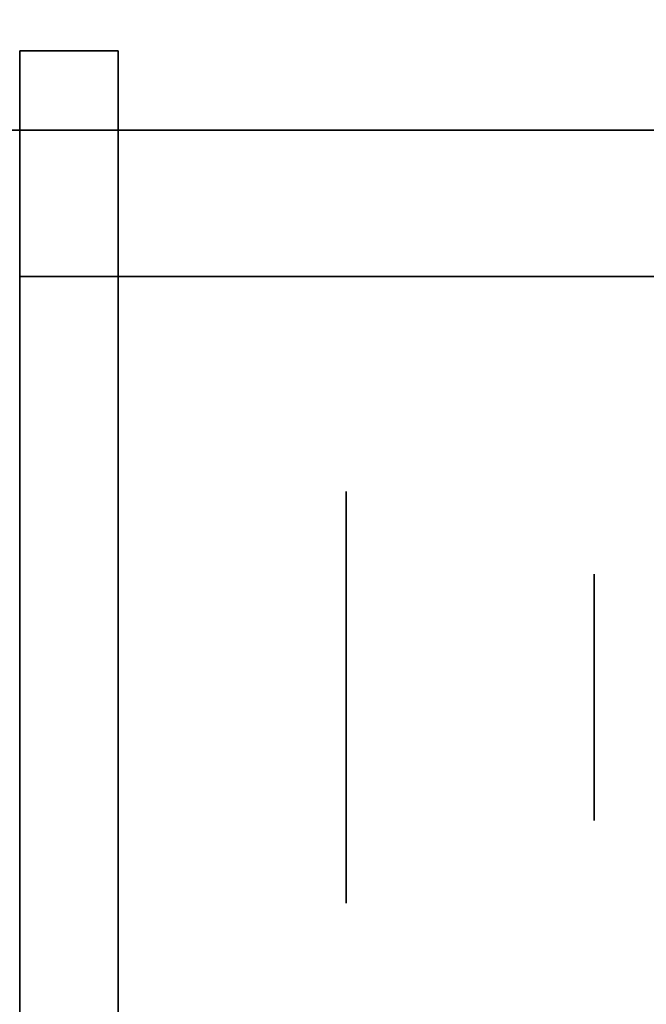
# Model space of a CAD drawing. Extents: x 413.3 to 457.5, y 5047.8 to 5050.
# Tile 236 of 256: x 427.3718 to 427.4125, y 5047.9682 to 5048.0322. Entities that reach past the tile are written whole.
import ezdxf

# ---------------------------------------------------------------- set-up
doc = ezdxf.new("R2010")
doc.units = 0
doc.header["$LTSCALE"] = 150
doc.header["$MEASUREMENT"] = 0
doc.layers.add('3DFACE_BOLT', color=7, linetype='CONTINUOUS')
doc.layers.add('3DFACE_SHAPE', color=7, linetype='CONTINUOUS')

msp = doc.modelspace()

# ---------------------------------------------------------------- linework, layer by layer
at = {"layer": '3DFACE_BOLT', "color": 1}
for points, invisible_edges in [([(427.378239, 5047.994847, -0.146583), (427.378239, 5048.001534, -0.135), (427.393039, 5047.994847, -0.146583)], 14), ([(427.393039, 5047.994847, -0.146583), (427.378239, 5048.001534, -0.135), (427.393039, 5048.001534, -0.135)], 3), ([(427.378239, 5048.001534, -0.135), (427.378239, 5047.994847, -0.123417), (427.393039, 5048.001534, -0.135)], 14), ([(427.393039, 5048.001534, -0.135), (427.378239, 5047.994847, -0.123417), (427.393039, 5047.994847, -0.123417)], 3), ([(427.378239, 5047.994847, -0.123417), (427.378239, 5048.001534, -0.135), (427.378239, 5047.994847, -0.146583)], 12), ([(427.378239, 5047.994847, -0.076583), (427.378239, 5048.001534, -0.065), (427.393039, 5047.994847, -0.076583)], 14), ([(427.393039, 5047.994847, -0.076583), (427.378239, 5048.001534, -0.065), (427.393039, 5048.001534, -0.065)], 3), ([(427.378239, 5048.001534, -0.065), (427.378239, 5047.994847, -0.053417), (427.393039, 5048.001534, -0.065)], 14), ([(427.393039, 5048.001534, -0.065), (427.378239, 5047.994847, -0.053417), (427.393039, 5047.994847, -0.053417)], 3), ([(427.378239, 5047.994847, -0.053417), (427.378239, 5048.001534, -0.065), (427.378239, 5047.994847, -0.076583)], 12), ([(427.393039, 5047.994847, -0.146583), (427.393039, 5048.001534, -0.135), (427.393039, 5047.994847, -0.123417)], 12), ([(427.393039, 5047.994847, -0.076583), (427.393039, 5048.001534, -0.065), (427.393039, 5047.994847, -0.053417)], 12), ([(427.359139, 5047.995768, -0.137472), (427.359139, 5047.996159, -0.135), (427.409139, 5047.995768, -0.137472)], 14), ([(427.409139, 5047.995768, -0.137472), (427.359139, 5047.996159, -0.135), (427.409139, 5047.996159, -0.135)], 3), ([(427.359139, 5047.996159, -0.135), (427.359139, 5047.995768, -0.132528), (427.409139, 5047.996159, -0.135)], 14), ([(427.409139, 5047.996159, -0.135), (427.359139, 5047.995768, -0.132528), (427.409139, 5047.995768, -0.132528)], 3), ([(427.359139, 5047.995768, -0.067472), (427.359139, 5047.996159, -0.065), (427.409139, 5047.995768, -0.067472)], 14), ([(427.409139, 5047.995768, -0.067472), (427.359139, 5047.996159, -0.065), (427.409139, 5047.996159, -0.065)], 3), ([(427.359139, 5047.996159, -0.065), (427.359139, 5047.995768, -0.062528), (427.409139, 5047.996159, -0.065)], 14), ([(427.409139, 5047.996159, -0.065), (427.359139, 5047.995768, -0.062528), (427.409139, 5047.995768, -0.062528)], 3), ([(427.409139, 5047.995768, -0.137472), (427.409139, 5047.996159, -0.135), (427.409139, 5047.995768, -0.132528)], 12), ([(427.409139, 5047.995768, -0.067472), (427.409139, 5047.996159, -0.065), (427.409139, 5047.995768, -0.062528)], 12), ([(427.359139, 5047.994632, -0.139702), (427.359139, 5047.995768, -0.137472), (427.409139, 5047.994632, -0.139702)], 14), ([(427.409139, 5047.994632, -0.139702), (427.359139, 5047.995768, -0.137472), (427.409139, 5047.995768, -0.137472)], 3), ([(427.359139, 5047.995768, -0.132528), (427.359139, 5047.994632, -0.130298), (427.409139, 5047.995768, -0.132528)], 14), ([(427.409139, 5047.995768, -0.132528), (427.359139, 5047.994632, -0.130298), (427.409139, 5047.994632, -0.130298)], 3), ([(427.359139, 5047.994632, -0.069702), (427.359139, 5047.995768, -0.067472), (427.409139, 5047.994632, -0.069702)], 14), ([(427.409139, 5047.994632, -0.069702), (427.359139, 5047.995768, -0.067472), (427.409139, 5047.995768, -0.067472)], 3), ([(427.359139, 5047.995768, -0.062528), (427.359139, 5047.994632, -0.060298), (427.409139, 5047.995768, -0.062528)], 14), ([(427.409139, 5047.995768, -0.062528), (427.359139, 5047.994632, -0.060298), (427.409139, 5047.994632, -0.060298)], 3), ([(427.409139, 5047.994632, -0.139702), (427.409139, 5047.995768, -0.137472), (427.409139, 5047.994632, -0.130298)], 14), ([(427.409139, 5047.994632, -0.130298), (427.409139, 5047.995768, -0.137472), (427.409139, 5047.995768, -0.132528)], 3), ([(427.409139, 5047.994632, -0.069702), (427.409139, 5047.995768, -0.067472), (427.409139, 5047.994632, -0.060298)], 14), ([(427.409139, 5047.994632, -0.060298), (427.409139, 5047.995768, -0.067472), (427.409139, 5047.995768, -0.062528)], 3), ([(427.359139, 5047.992862, -0.141472), (427.359139, 5047.994632, -0.139702), (427.409139, 5047.992862, -0.141472)], 14), ([(427.409139, 5047.992862, -0.141472), (427.359139, 5047.994632, -0.139702), (427.409139, 5047.994632, -0.139702)], 3), ([(427.359139, 5047.994632, -0.130298), (427.359139, 5047.992862, -0.128528), (427.409139, 5047.994632, -0.130298)], 14), ([(427.409139, 5047.994632, -0.130298), (427.359139, 5047.992862, -0.128528), (427.409139, 5047.992862, -0.128528)], 3), ([(427.359139, 5047.992862, -0.071472), (427.359139, 5047.994632, -0.069702), (427.409139, 5047.992862, -0.071472)], 14), ([(427.409139, 5047.992862, -0.071472), (427.359139, 5047.994632, -0.069702), (427.409139, 5047.994632, -0.069702)], 3), ([(427.359139, 5047.994632, -0.060298), (427.359139, 5047.992862, -0.058528), (427.409139, 5047.994632, -0.060298)], 14), ([(427.409139, 5047.994632, -0.060298), (427.359139, 5047.992862, -0.058528), (427.409139, 5047.992862, -0.058528)], 3), ([(427.378239, 5047.981472, -0.146583), (427.378239, 5047.994847, -0.146583), (427.393039, 5047.981472, -0.146583)], 14), ([(427.393039, 5047.981472, -0.146583), (427.378239, 5047.994847, -0.146583), (427.393039, 5047.994847, -0.146583)], 3), ([(427.378239, 5047.994847, -0.123417), (427.378239, 5047.981472, -0.123417), (427.393039, 5047.994847, -0.123417)], 14), ([(427.393039, 5047.994847, -0.123417), (427.378239, 5047.981472, -0.123417), (427.393039, 5047.981472, -0.123417)], 3), ([(427.378239, 5047.981472, -0.123417), (427.378239, 5047.994847, -0.123417), (427.378239, 5047.981472, -0.146583)], 14), ([(427.378239, 5047.981472, -0.146583), (427.378239, 5047.994847, -0.123417), (427.378239, 5047.994847, -0.146583)], 3), ([(427.378239, 5047.981472, -0.076583), (427.378239, 5047.994847, -0.076583), (427.393039, 5047.981472, -0.076583)], 14), ([(427.393039, 5047.981472, -0.076583), (427.378239, 5047.994847, -0.076583), (427.393039, 5047.994847, -0.076583)], 3), ([(427.378239, 5047.994847, -0.053417), (427.378239, 5047.981472, -0.053417), (427.393039, 5047.994847, -0.053417)], 14), ([(427.393039, 5047.994847, -0.053417), (427.378239, 5047.981472, -0.053417), (427.393039, 5047.981472, -0.053417)], 3), ([(427.378239, 5047.981472, -0.053417), (427.378239, 5047.994847, -0.053417), (427.378239, 5047.981472, -0.076583)], 14), ([(427.378239, 5047.981472, -0.076583), (427.378239, 5047.994847, -0.053417), (427.378239, 5047.994847, -0.076583)], 3), ([(427.393039, 5047.981472, -0.146583), (427.393039, 5047.994847, -0.146583), (427.393039, 5047.981472, -0.123417)], 14), ([(427.393039, 5047.981472, -0.123417), (427.393039, 5047.994847, -0.146583), (427.393039, 5047.994847, -0.123417)], 3), ([(427.393039, 5047.981472, -0.076583), (427.393039, 5047.994847, -0.076583), (427.393039, 5047.981472, -0.053417)], 14), ([(427.393039, 5047.981472, -0.053417), (427.393039, 5047.994847, -0.076583), (427.393039, 5047.994847, -0.053417)], 3), ([(427.409139, 5047.992862, -0.141472), (427.409139, 5047.994632, -0.139702), (427.409139, 5047.992862, -0.128528)], 14), ([(427.409139, 5047.992862, -0.128528), (427.409139, 5047.994632, -0.139702), (427.409139, 5047.994632, -0.130298)], 3), ([(427.409139, 5047.992862, -0.071472), (427.409139, 5047.994632, -0.069702), (427.409139, 5047.992862, -0.058528)], 14), ([(427.409139, 5047.992862, -0.058528), (427.409139, 5047.994632, -0.069702), (427.409139, 5047.994632, -0.060298)], 3), ([(427.359139, 5047.990632, -0.142608), (427.359139, 5047.992862, -0.141472), (427.409139, 5047.990632, -0.142608)], 14), ([(427.409139, 5047.990632, -0.142608), (427.359139, 5047.992862, -0.141472), (427.409139, 5047.992862, -0.141472)], 3), ([(427.359139, 5047.992862, -0.128528), (427.359139, 5047.990632, -0.127392), (427.409139, 5047.992862, -0.128528)], 14), ([(427.409139, 5047.992862, -0.128528), (427.359139, 5047.990632, -0.127392), (427.409139, 5047.990632, -0.127392)], 3), ([(427.359139, 5047.990632, -0.072608), (427.359139, 5047.992862, -0.071472), (427.409139, 5047.990632, -0.072608)], 14), ([(427.409139, 5047.990632, -0.072608), (427.359139, 5047.992862, -0.071472), (427.409139, 5047.992862, -0.071472)], 3), ([(427.359139, 5047.992862, -0.058528), (427.359139, 5047.990632, -0.057392), (427.409139, 5047.992862, -0.058528)], 14), ([(427.409139, 5047.992862, -0.058528), (427.359139, 5047.990632, -0.057392), (427.409139, 5047.990632, -0.057392)], 3), ([(427.409139, 5047.990632, -0.142608), (427.409139, 5047.992862, -0.141472), (427.409139, 5047.990632, -0.127392)], 14), ([(427.409139, 5047.990632, -0.127392), (427.409139, 5047.992862, -0.141472), (427.409139, 5047.992862, -0.128528)], 3), ([(427.409139, 5047.990632, -0.072608), (427.409139, 5047.992862, -0.071472), (427.409139, 5047.990632, -0.057392)], 14), ([(427.409139, 5047.990632, -0.057392), (427.409139, 5047.992862, -0.071472), (427.409139, 5047.992862, -0.058528)], 3), ([(427.359139, 5047.988159, -0.143), (427.359139, 5047.990632, -0.142608), (427.409139, 5047.988159, -0.143)], 14), ([(427.409139, 5047.988159, -0.143), (427.359139, 5047.990632, -0.142608), (427.409139, 5047.990632, -0.142608)], 3), ([(427.359139, 5047.990632, -0.127392), (427.359139, 5047.988159, -0.127), (427.409139, 5047.990632, -0.127392)], 14), ([(427.409139, 5047.990632, -0.127392), (427.359139, 5047.988159, -0.127), (427.409139, 5047.988159, -0.127)], 3), ([(427.359139, 5047.988159, -0.073), (427.359139, 5047.990632, -0.072608), (427.409139, 5047.988159, -0.073)], 14), ([(427.409139, 5047.988159, -0.073), (427.359139, 5047.990632, -0.072608), (427.409139, 5047.990632, -0.072608)], 3), ([(427.359139, 5047.990632, -0.057392), (427.359139, 5047.988159, -0.057), (427.409139, 5047.990632, -0.057392)], 14), ([(427.409139, 5047.990632, -0.057392), (427.359139, 5047.988159, -0.057), (427.409139, 5047.988159, -0.057)], 3), ([(427.409139, 5047.988159, -0.143), (427.409139, 5047.990632, -0.142608), (427.409139, 5047.988159, -0.127)], 14), ([(427.409139, 5047.988159, -0.127), (427.409139, 5047.990632, -0.142608), (427.409139, 5047.990632, -0.127392)], 3), ([(427.409139, 5047.988159, -0.073), (427.409139, 5047.990632, -0.072608), (427.409139, 5047.988159, -0.057)], 14), ([(427.409139, 5047.988159, -0.057), (427.409139, 5047.990632, -0.072608), (427.409139, 5047.990632, -0.057392)], 3), ([(427.359139, 5047.985687, -0.142608), (427.359139, 5047.988159, -0.143), (427.409139, 5047.985687, -0.142608)], 14), ([(427.409139, 5047.985687, -0.142608), (427.359139, 5047.988159, -0.143), (427.409139, 5047.988159, -0.143)], 3), ([(427.359139, 5047.988159, -0.127), (427.359139, 5047.985687, -0.127392), (427.409139, 5047.988159, -0.127)], 14), ([(427.409139, 5047.988159, -0.127), (427.359139, 5047.985687, -0.127392), (427.409139, 5047.985687, -0.127392)], 3), ([(427.359139, 5047.985687, -0.072608), (427.359139, 5047.988159, -0.073), (427.409139, 5047.985687, -0.072608)], 14), ([(427.409139, 5047.985687, -0.072608), (427.359139, 5047.988159, -0.073), (427.409139, 5047.988159, -0.073)], 3), ([(427.359139, 5047.988159, -0.057), (427.359139, 5047.985687, -0.057392), (427.409139, 5047.988159, -0.057)], 14), ([(427.409139, 5047.988159, -0.057), (427.359139, 5047.985687, -0.057392), (427.409139, 5047.985687, -0.057392)], 3), ([(427.409139, 5047.985687, -0.142608), (427.409139, 5047.988159, -0.143), (427.409139, 5047.985687, -0.127392)], 14), ([(427.409139, 5047.985687, -0.127392), (427.409139, 5047.988159, -0.143), (427.409139, 5047.988159, -0.127)], 3), ([(427.409139, 5047.985687, -0.072608), (427.409139, 5047.988159, -0.073), (427.409139, 5047.985687, -0.057392)], 14), ([(427.409139, 5047.985687, -0.057392), (427.409139, 5047.988159, -0.073), (427.409139, 5047.988159, -0.057)], 3), ([(427.359139, 5047.983457, -0.141472), (427.359139, 5047.985687, -0.142608), (427.409139, 5047.983457, -0.141472)], 14), ([(427.409139, 5047.983457, -0.141472), (427.359139, 5047.985687, -0.142608), (427.409139, 5047.985687, -0.142608)], 3), ([(427.359139, 5047.985687, -0.127392), (427.359139, 5047.983457, -0.128528), (427.409139, 5047.985687, -0.127392)], 14), ([(427.409139, 5047.985687, -0.127392), (427.359139, 5047.983457, -0.128528), (427.409139, 5047.983457, -0.128528)], 3), ([(427.359139, 5047.983457, -0.071472), (427.359139, 5047.985687, -0.072608), (427.409139, 5047.983457, -0.071472)], 14), ([(427.409139, 5047.983457, -0.071472), (427.359139, 5047.985687, -0.072608), (427.409139, 5047.985687, -0.072608)], 3), ([(427.359139, 5047.985687, -0.057392), (427.359139, 5047.983457, -0.058528), (427.409139, 5047.985687, -0.057392)], 14), ([(427.409139, 5047.985687, -0.057392), (427.359139, 5047.983457, -0.058528), (427.409139, 5047.983457, -0.058528)], 3), ([(427.409139, 5047.983457, -0.141472), (427.409139, 5047.985687, -0.142608), (427.409139, 5047.983457, -0.128528)], 14), ([(427.409139, 5047.983457, -0.128528), (427.409139, 5047.985687, -0.142608), (427.409139, 5047.985687, -0.127392)], 3), ([(427.409139, 5047.983457, -0.071472), (427.409139, 5047.985687, -0.072608), (427.409139, 5047.983457, -0.058528)], 14), ([(427.409139, 5047.983457, -0.058528), (427.409139, 5047.985687, -0.072608), (427.409139, 5047.985687, -0.057392)], 3), ([(427.359139, 5047.981687, -0.139702), (427.359139, 5047.983457, -0.141472), (427.409139, 5047.981687, -0.139702)], 14), ([(427.409139, 5047.981687, -0.139702), (427.359139, 5047.983457, -0.141472), (427.409139, 5047.983457, -0.141472)], 3), ([(427.359139, 5047.983457, -0.128528), (427.359139, 5047.981687, -0.130298), (427.409139, 5047.983457, -0.128528)], 14), ([(427.409139, 5047.983457, -0.128528), (427.359139, 5047.981687, -0.130298), (427.409139, 5047.981687, -0.130298)], 3), ([(427.359139, 5047.981687, -0.069702), (427.359139, 5047.983457, -0.071472), (427.409139, 5047.981687, -0.069702)], 14), ([(427.409139, 5047.981687, -0.069702), (427.359139, 5047.983457, -0.071472), (427.409139, 5047.983457, -0.071472)], 3), ([(427.359139, 5047.983457, -0.058528), (427.359139, 5047.981687, -0.060298), (427.409139, 5047.983457, -0.058528)], 14), ([(427.409139, 5047.983457, -0.058528), (427.359139, 5047.981687, -0.060298), (427.409139, 5047.981687, -0.060298)], 3), ([(427.409139, 5047.981687, -0.139702), (427.409139, 5047.983457, -0.141472), (427.409139, 5047.981687, -0.130298)], 14), ([(427.409139, 5047.981687, -0.130298), (427.409139, 5047.983457, -0.141472), (427.409139, 5047.983457, -0.128528)], 3), ([(427.409139, 5047.981687, -0.069702), (427.409139, 5047.983457, -0.071472), (427.409139, 5047.981687, -0.060298)], 14), ([(427.409139, 5047.981687, -0.060298), (427.409139, 5047.983457, -0.071472), (427.409139, 5047.983457, -0.058528)], 3), ([(427.359139, 5047.980551, -0.137472), (427.359139, 5047.981687, -0.139702), (427.409139, 5047.980551, -0.137472)], 14), ([(427.409139, 5047.980551, -0.137472), (427.359139, 5047.981687, -0.139702), (427.409139, 5047.981687, -0.139702)], 3), ([(427.359139, 5047.981687, -0.130298), (427.359139, 5047.980551, -0.132528), (427.409139, 5047.981687, -0.130298)], 14), ([(427.409139, 5047.981687, -0.130298), (427.359139, 5047.980551, -0.132528), (427.409139, 5047.980551, -0.132528)], 3), ([(427.359139, 5047.980551, -0.067472), (427.359139, 5047.981687, -0.069702), (427.409139, 5047.980551, -0.067472)], 14), ([(427.409139, 5047.980551, -0.067472), (427.359139, 5047.981687, -0.069702), (427.409139, 5047.981687, -0.069702)], 3), ([(427.359139, 5047.981687, -0.060298), (427.359139, 5047.980551, -0.062528), (427.409139, 5047.981687, -0.060298)], 14), ([(427.409139, 5047.981687, -0.060298), (427.359139, 5047.980551, -0.062528), (427.409139, 5047.980551, -0.062528)], 3), ([(427.378239, 5047.974784, -0.135), (427.378239, 5047.981472, -0.146583), (427.393039, 5047.974784, -0.135)], 14), ([(427.393039, 5047.974784, -0.135), (427.378239, 5047.981472, -0.146583), (427.393039, 5047.981472, -0.146583)], 3), ([(427.378239, 5047.981472, -0.123417), (427.378239, 5047.974784, -0.135), (427.393039, 5047.981472, -0.123417)], 14), ([(427.393039, 5047.981472, -0.123417), (427.378239, 5047.974784, -0.135), (427.393039, 5047.974784, -0.135)], 3), ([(427.378239, 5047.974784, -0.135), (427.378239, 5047.981472, -0.123417), (427.378239, 5047.981472, -0.146583)], 2), ([(427.378239, 5047.974784, -0.065), (427.378239, 5047.981472, -0.076583), (427.393039, 5047.974784, -0.065)], 14), ([(427.393039, 5047.974784, -0.065), (427.378239, 5047.981472, -0.076583), (427.393039, 5047.981472, -0.076583)], 3), ([(427.378239, 5047.981472, -0.053417), (427.378239, 5047.974784, -0.065), (427.393039, 5047.981472, -0.053417)], 14), ([(427.393039, 5047.981472, -0.053417), (427.378239, 5047.974784, -0.065), (427.393039, 5047.974784, -0.065)], 3), ([(427.378239, 5047.974784, -0.065), (427.378239, 5047.981472, -0.053417), (427.378239, 5047.981472, -0.076583)], 2), ([(427.393039, 5047.974784, -0.135), (427.393039, 5047.981472, -0.146583), (427.393039, 5047.981472, -0.123417)], 2), ([(427.393039, 5047.974784, -0.065), (427.393039, 5047.981472, -0.076583), (427.393039, 5047.981472, -0.053417)], 2), ([(427.409139, 5047.980551, -0.137472), (427.409139, 5047.981687, -0.139702), (427.409139, 5047.980551, -0.132528)], 14), ([(427.409139, 5047.980551, -0.132528), (427.409139, 5047.981687, -0.139702), (427.409139, 5047.981687, -0.130298)], 3), ([(427.409139, 5047.980551, -0.067472), (427.409139, 5047.981687, -0.069702), (427.409139, 5047.980551, -0.062528)], 14), ([(427.409139, 5047.980551, -0.062528), (427.409139, 5047.981687, -0.069702), (427.409139, 5047.981687, -0.060298)], 3), ([(427.359139, 5047.980159, -0.135), (427.359139, 5047.980551, -0.137472), (427.409139, 5047.980159, -0.135)], 14), ([(427.409139, 5047.980159, -0.135), (427.359139, 5047.980551, -0.137472), (427.409139, 5047.980551, -0.137472)], 3), ([(427.359139, 5047.980551, -0.132528), (427.359139, 5047.980159, -0.135), (427.409139, 5047.980551, -0.132528)], 14), ([(427.409139, 5047.980551, -0.132528), (427.359139, 5047.980159, -0.135), (427.409139, 5047.980159, -0.135)], 3), ([(427.359139, 5047.980159, -0.065), (427.359139, 5047.980551, -0.067472), (427.409139, 5047.980159, -0.065)], 14), ([(427.409139, 5047.980159, -0.065), (427.359139, 5047.980551, -0.067472), (427.409139, 5047.980551, -0.067472)], 3), ([(427.359139, 5047.980551, -0.062528), (427.359139, 5047.980159, -0.065), (427.409139, 5047.980551, -0.062528)], 14), ([(427.409139, 5047.980551, -0.062528), (427.359139, 5047.980159, -0.065), (427.409139, 5047.980159, -0.065)], 3), ([(427.409139, 5047.980159, -0.135), (427.409139, 5047.980551, -0.137472), (427.409139, 5047.980551, -0.132528)], 2), ([(427.409139, 5047.980159, -0.065), (427.409139, 5047.980551, -0.067472), (427.409139, 5047.980551, -0.062528)], 2)]:
    msp.add_3dface(points, dxfattribs=dict(at, invisible_edges=invisible_edges))
at = {"layer": '3DFACE_SHAPE', "color": 13}
for points, invisible_edges in [([(427.468689, 5050.024866), (427.26869, 5050.025153), (427.26554, 5047.825153)], 12), ([(427.26554, 5047.825153, -0.2), (427.26869, 5050.025153, -0.2), (427.465539, 5047.824866, -0.2)], 2), ([(427.465539, 5047.824866), (427.468689, 5050.024866), (427.26554, 5047.825153)], 2), ([(427.26869, 5050.025153, -0.2), (427.468689, 5050.024866, -0.2), (427.465539, 5047.824866, -0.2)], 12), ([(427.368689, 5047.825005, -0.0095), (427.371839, 5050.025005, -0.0095), (427.465539, 5047.824866, -0.0095)], 2), ([(427.468689, 5050.024866, -0.1905), (427.371839, 5050.025005, -0.1905), (427.368689, 5047.825005, -0.1905)], 12), ([(427.465539, 5047.824866, -0.1905), (427.468689, 5050.024866, -0.1905), (427.368689, 5047.825005, -0.1905)], 2), ([(427.371839, 5050.025005, -0.0095), (427.468689, 5050.024866, -0.0095), (427.465539, 5047.824866, -0.0095)], 12), ([(427.371839, 5047.996659, -0.065), (427.371839, 5047.99417, -0.05899), (427.371839, 5048.030159, -0.065)], 14), ([(427.371839, 5047.99417, -0.05899), (427.371839, 5047.988159, -0.0565), (427.371839, 5048.030159, -0.065)], 14), ([(427.371839, 5048.030159, -0.065), (427.371839, 5047.988159, -0.0565), (427.371839, 5048.030159, -0.03)], 15), ([(427.371839, 5047.988159, -0.0565), (427.371839, 5047.982149, -0.05899), (427.371839, 5048.030159, -0.03)], 14), ([(427.371839, 5048.030159, -0.03), (427.371839, 5047.982149, -0.05899), (427.371839, 5047.928159, -0.03)], 3), ([(427.371839, 5047.928159, -0.17), (427.371839, 5047.99417, -0.14101), (427.371839, 5048.030159, -0.17)], 3), ([(427.371839, 5047.99417, -0.14101), (427.371839, 5048.030159, -0.135), (427.371839, 5048.030159, -0.17)], 13), ([(427.371839, 5047.99417, -0.14101), (427.371839, 5047.996659, -0.135), (427.371839, 5048.030159, -0.135)], 14), ([(427.371839, 5047.996659, -0.065), (427.371839, 5048.030159, -0.065), (427.371839, 5047.99417, -0.12899)], 15), ([(427.371839, 5047.99417, -0.12899), (427.371839, 5048.030159, -0.065), (427.371839, 5047.996659, -0.135)], 3), ([(427.371839, 5048.030159, -0.065), (427.371839, 5048.030159, -0.135), (427.371839, 5047.996659, -0.135)], 14), ([(427.371839, 5047.928159, -0.03), (427.378239, 5047.988159, -0.03), (427.371839, 5048.030159, -0.03)], 3), ([(427.378239, 5047.988159, -0.03), (427.378239, 5048.030159, -0.03), (427.371839, 5048.030159, -0.03)], 12), ([(427.378239, 5048.030159, -0.17), (427.378239, 5047.934559, -0.17), (427.371839, 5048.030159, -0.17)], 2), ([(427.371839, 5048.030159, -0.17), (427.378239, 5047.934559, -0.17), (427.371839, 5047.928159, -0.17)], 3), ([(427.371839, 5048.030159, -0.17), (427.371839, 5048.030159, -0.135), (427.378239, 5048.030159, -0.17)], 2), ([(427.371839, 5048.030159, -0.135), (427.371839, 5048.030159, -0.065), (427.378239, 5048.030159, -0.17)], 14), ([(427.378239, 5048.030159, -0.17), (427.371839, 5048.030159, -0.065), (427.378239, 5048.030159, -0.03)], 3), ([(427.371839, 5048.030159, -0.065), (427.371839, 5048.030159, -0.03), (427.378239, 5048.030159, -0.03)], 12), ([(427.378239, 5047.988159, -0.03), (427.378239, 5047.99417, -0.05899), (427.378239, 5048.030159, -0.03)], 15), ([(427.378239, 5047.99417, -0.05899), (427.378239, 5047.996659, -0.065), (427.378239, 5048.030159, -0.03)], 14), ([(427.378239, 5048.030159, -0.03), (427.378239, 5047.996659, -0.065), (427.378239, 5047.99417, -0.07101)], 13), ([(427.378239, 5047.99417, -0.07101), (427.378239, 5047.996659, -0.135), (427.378239, 5048.030159, -0.03)], 15), ([(427.378239, 5047.996659, -0.135), (427.378239, 5048.030159, -0.17), (427.378239, 5048.030159, -0.03)], 13), ([(427.378239, 5047.996659, -0.135), (427.378239, 5047.99417, -0.14101), (427.378239, 5048.030159, -0.17)], 14), ([(427.378239, 5047.99417, -0.14101), (427.378239, 5047.988159, -0.1435), (427.378239, 5048.030159, -0.17)], 14), ([(427.378239, 5048.030159, -0.17), (427.378239, 5047.988159, -0.1435), (427.378239, 5047.982149, -0.14101)], 13), ([(427.378239, 5048.030159, -0.17), (427.378239, 5047.982149, -0.14101), (427.378239, 5047.934559, -0.17)], 3), ([(427.268689, 5048.025009, -1), (427.468689, 5048.025009, -1), (427.365539, 5048.015509, -1)], 14), ([(427.268689, 5048.025009, -0.2), (427.371839, 5048.015509, -0.2), (427.468689, 5048.025009, -0.2)], 3), ([(427.268689, 5048.025009, -1), (427.268689, 5048.025009, -0.2), (427.468689, 5048.025009, -1)], 2), ([(427.268689, 5048.025009, -0.2), (427.468689, 5048.025009, -0.2), (427.468689, 5048.025009, -1)], 12), ([(427.365539, 5048.015509, -1), (427.468689, 5048.025009, -1), (427.371839, 5048.015509, -1)], 15), ([(427.468689, 5048.025009, -1), (427.468689, 5048.015509, -1), (427.371839, 5048.015509, -1)], 12), ([(427.371839, 5048.015509, -0.2), (427.468689, 5048.015509, -0.2), (427.468689, 5048.025009, -0.2)], 12), ([(427.468689, 5048.015509, -1), (427.468689, 5048.015509, -0.2), (427.371839, 5048.015509, -1)], 2), ([(427.468689, 5048.015509, -0.2), (427.371839, 5048.015509, -0.2), (427.371839, 5048.015509, -1)], 12), ([(427.371839, 5047.99417, -0.07101), (427.371839, 5047.996659, -0.065), (427.371839, 5047.99417, -0.12899)], 14), ([(427.378239, 5047.99417, -0.12899), (427.371839, 5047.99417, -0.12899), (427.378239, 5047.996659, -0.135)], 3), ([(427.371839, 5047.99417, -0.12899), (427.371839, 5047.996659, -0.135), (427.378239, 5047.996659, -0.135)], 14), ([(427.378239, 5047.996659, -0.135), (427.371839, 5047.996659, -0.135), (427.378239, 5047.99417, -0.14101)], 3), ([(427.371839, 5047.996659, -0.135), (427.371839, 5047.99417, -0.14101), (427.378239, 5047.99417, -0.14101)], 14), ([(427.378239, 5047.99417, -0.05899), (427.371839, 5047.99417, -0.05899), (427.378239, 5047.996659, -0.065)], 3), ([(427.371839, 5047.99417, -0.05899), (427.371839, 5047.996659, -0.065), (427.378239, 5047.996659, -0.065)], 14), ([(427.378239, 5047.996659, -0.065), (427.371839, 5047.996659, -0.065), (427.378239, 5047.99417, -0.07101)], 3), ([(427.371839, 5047.996659, -0.065), (427.371839, 5047.99417, -0.07101), (427.378239, 5047.99417, -0.07101)], 14), ([(427.378239, 5047.99417, -0.12899), (427.378239, 5047.996659, -0.135), (427.378239, 5047.99417, -0.07101)], 14), ([(427.371839, 5047.988159, -0.1435), (427.371839, 5047.99417, -0.14101), (427.371839, 5047.928159, -0.17)], 14), ([(427.371839, 5047.99417, -0.12899), (427.371839, 5047.988159, -0.1265), (427.371839, 5047.99417, -0.07101)], 14), ([(427.371839, 5047.988159, -0.1265), (427.371839, 5047.988159, -0.0735), (427.371839, 5047.99417, -0.07101)], 13), ([(427.378239, 5047.99417, -0.14101), (427.371839, 5047.99417, -0.14101), (427.378239, 5047.988159, -0.1435)], 3), ([(427.371839, 5047.99417, -0.14101), (427.371839, 5047.988159, -0.1435), (427.378239, 5047.988159, -0.1435)], 14), ([(427.378239, 5047.988159, -0.1265), (427.371839, 5047.988159, -0.1265), (427.378239, 5047.99417, -0.12899)], 3), ([(427.371839, 5047.988159, -0.1265), (427.371839, 5047.99417, -0.12899), (427.378239, 5047.99417, -0.12899)], 14), ([(427.378239, 5047.99417, -0.07101), (427.371839, 5047.99417, -0.07101), (427.378239, 5047.988159, -0.0735)], 3), ([(427.371839, 5047.99417, -0.07101), (427.371839, 5047.988159, -0.0735), (427.378239, 5047.988159, -0.0735)], 14), ([(427.378239, 5047.988159, -0.0565), (427.371839, 5047.988159, -0.0565), (427.378239, 5047.99417, -0.05899)], 3), ([(427.371839, 5047.988159, -0.0565), (427.371839, 5047.99417, -0.05899), (427.378239, 5047.99417, -0.05899)], 14), ([(427.378239, 5047.988159, -0.0565), (427.378239, 5047.99417, -0.05899), (427.378239, 5047.988159, -0.03)], 14), ([(427.378239, 5047.99417, -0.07101), (427.378239, 5047.988159, -0.0735), (427.378239, 5047.99417, -0.12899)], 14), ([(427.378239, 5047.988159, -0.0735), (427.378239, 5047.988159, -0.1265), (427.378239, 5047.99417, -0.12899)], 13), ([(427.371839, 5047.988159, -0.1265), (427.371839, 5047.982149, -0.12899), (427.371839, 5047.988159, -0.0735)], 14), ([(427.371839, 5047.982149, -0.12899), (427.371839, 5047.979659, -0.135), (427.371839, 5047.988159, -0.0735)], 14), ([(427.371839, 5047.988159, -0.0735), (427.371839, 5047.979659, -0.135), (427.371839, 5047.982149, -0.07101)], 3), ([(427.371839, 5047.988159, -0.1435), (427.371839, 5047.928159, -0.135), (427.371839, 5047.982149, -0.14101)], 3), ([(427.371839, 5047.928159, -0.135), (427.371839, 5047.988159, -0.1435), (427.371839, 5047.928159, -0.17)], 3), ([(427.378239, 5047.988159, -0.1435), (427.371839, 5047.988159, -0.1435), (427.378239, 5047.982149, -0.14101)], 3), ([(427.371839, 5047.988159, -0.1435), (427.371839, 5047.982149, -0.14101), (427.378239, 5047.982149, -0.14101)], 14), ([(427.378239, 5047.982149, -0.12899), (427.371839, 5047.982149, -0.12899), (427.378239, 5047.988159, -0.1265)], 3), ([(427.371839, 5047.982149, -0.12899), (427.371839, 5047.988159, -0.1265), (427.378239, 5047.988159, -0.1265)], 14), ([(427.378239, 5047.988159, -0.0735), (427.371839, 5047.988159, -0.0735), (427.378239, 5047.982149, -0.07101)], 3), ([(427.371839, 5047.988159, -0.0735), (427.371839, 5047.982149, -0.07101), (427.378239, 5047.982149, -0.07101)], 14), ([(427.378239, 5047.982149, -0.05899), (427.371839, 5047.982149, -0.05899), (427.378239, 5047.988159, -0.0565)], 3), ([(427.371839, 5047.982149, -0.05899), (427.371839, 5047.988159, -0.0565), (427.378239, 5047.988159, -0.0565)], 14), ([(427.378239, 5047.934559, -0.03), (427.378239, 5047.988159, -0.03), (427.371839, 5047.928159, -0.03)], 14), ([(427.378239, 5047.988159, -0.0735), (427.378239, 5047.982149, -0.07101), (427.378239, 5047.988159, -0.1265)], 14), ([(427.378239, 5047.988159, -0.1265), (427.378239, 5047.982149, -0.07101), (427.378239, 5047.982149, -0.12899)], 15), ([(427.378239, 5047.982149, -0.05899), (427.378239, 5047.988159, -0.03), (427.378239, 5047.934559, -0.03)], 13), ([(427.378239, 5047.982149, -0.05899), (427.378239, 5047.988159, -0.0565), (427.378239, 5047.988159, -0.03)], 14), ([(427.371839, 5047.982149, -0.05899), (427.371839, 5047.928159, -0.065), (427.371839, 5047.928159, -0.03)], 13), ([(427.371839, 5047.982149, -0.05899), (427.371839, 5047.979659, -0.065), (427.371839, 5047.928159, -0.065)], 14), ([(427.371839, 5047.979659, -0.065), (427.371839, 5047.982149, -0.07101), (427.371839, 5047.928159, -0.065)], 14), ([(427.371839, 5047.979659, -0.135), (427.371839, 5047.928159, -0.065), (427.371839, 5047.982149, -0.07101)], 15), ([(427.371839, 5047.982149, -0.14101), (427.371839, 5047.928159, -0.135), (427.371839, 5047.979659, -0.135)], 3), ([(427.378239, 5047.982149, -0.14101), (427.371839, 5047.982149, -0.14101), (427.378239, 5047.979659, -0.135)], 3), ([(427.371839, 5047.982149, -0.14101), (427.371839, 5047.979659, -0.135), (427.378239, 5047.979659, -0.135)], 14), ([(427.378239, 5047.979659, -0.135), (427.371839, 5047.979659, -0.135), (427.378239, 5047.982149, -0.12899)], 3), ([(427.371839, 5047.979659, -0.135), (427.371839, 5047.982149, -0.12899), (427.378239, 5047.982149, -0.12899)], 14), ([(427.378239, 5047.982149, -0.07101), (427.371839, 5047.982149, -0.07101), (427.378239, 5047.979659, -0.065)], 3), ([(427.371839, 5047.982149, -0.07101), (427.371839, 5047.979659, -0.065), (427.378239, 5047.979659, -0.065)], 14), ([(427.378239, 5047.979659, -0.065), (427.371839, 5047.979659, -0.065), (427.378239, 5047.982149, -0.05899)], 3), ([(427.371839, 5047.979659, -0.065), (427.371839, 5047.982149, -0.05899), (427.378239, 5047.982149, -0.05899)], 14), ([(427.378239, 5047.982149, -0.14101), (427.378239, 5047.979659, -0.135), (427.378239, 5047.934559, -0.17)], 14), ([(427.378239, 5047.934559, -0.17), (427.378239, 5047.979659, -0.135), (427.378239, 5047.982149, -0.12899)], 13), ([(427.378239, 5047.982149, -0.07101), (427.378239, 5047.979659, -0.065), (427.378239, 5047.982149, -0.12899)], 14), ([(427.378239, 5047.982149, -0.12899), (427.378239, 5047.979659, -0.065), (427.378239, 5047.934559, -0.17)], 15), ([(427.378239, 5047.979659, -0.065), (427.378239, 5047.982149, -0.05899), (427.378239, 5047.934559, -0.17)], 14), ([(427.378239, 5047.934559, -0.17), (427.378239, 5047.982149, -0.05899), (427.378239, 5047.934559, -0.03)], 3), ([(427.371839, 5047.928159, -0.135), (427.371839, 5047.928159, -0.065), (427.371839, 5047.979659, -0.135)], 14)]:
    msp.add_3dface(points, dxfattribs=dict(at, invisible_edges=invisible_edges))

doc.saveas('drawing.dxf')
